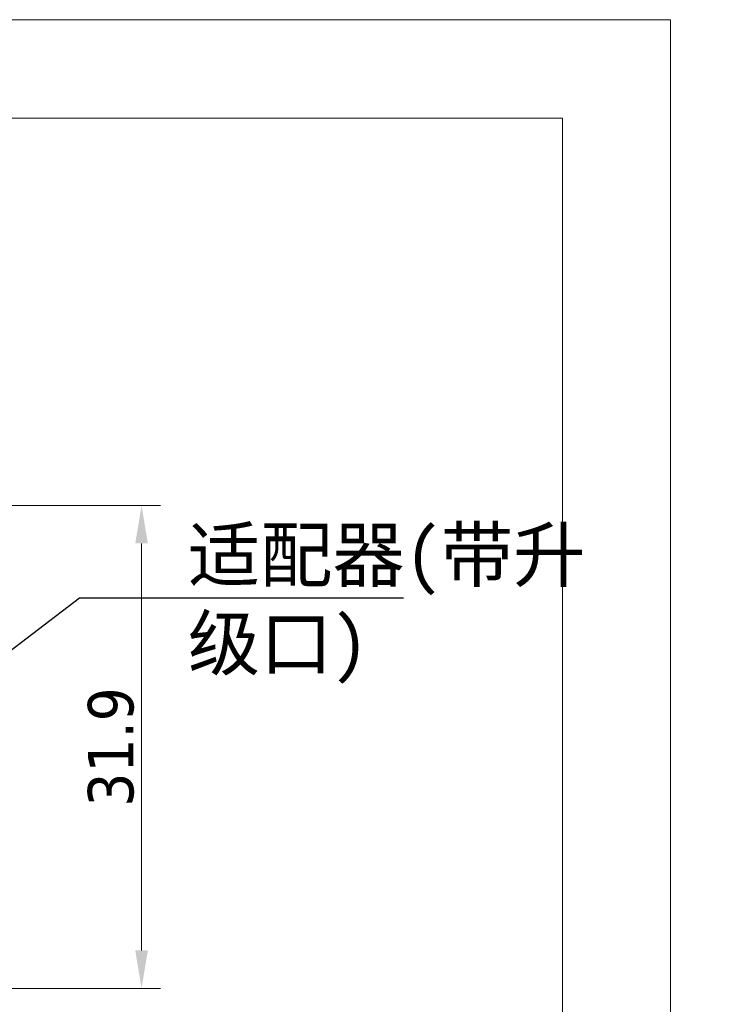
# Model space of a CAD drawing. Header units: millimetres. Extents: x 0 to 1371, y 0 to 297.
# Tile 19 of 19: x 443 to 491, y 232 to 297. Entities that reach past the tile are written whole.
import ezdxf

# ---------------------------------------------------------------- set-up
doc = ezdxf.new("R2010")
doc.units = ezdxf.units.MM
doc.layers.add('125', color=7, linetype='Continuous', true_color=0xffffff)
doc.styles.add('Tahoma', font='tahoma.ttf')
doc.styles.add('仿宋', font='simfang.ttf')
doc.dimstyles.get("Standard").update_dxf_attribs({"dimtxt": 0.18, "dimasz": 0.18, "dimexe": 0.18, "dimexo": 0.0625, "dimgap": 0.09, "dimtad": 0, "dimtih": 1, "dimtoh": 1, "dimdec": 4, "dimzin": 0, "dimdsep": 46, "dimtxsty": 'Standard', "dimcen": 0.09, "dimadec": 0, "dimazin": 0, "dimtfac": 1, "dimtdec": 4, "dimtofl": 0, "dimtmove": 0, "dimatfit": 3, "dimfxl": 1, "dimtolj": 1, "dimtzin": 0, "dimarcsym": 0})

# ---------------------------------------------------------------- blocks, each defined once
blk = doc.blocks.new('*D46')
at = {"layer": '125', "color": 80, "linetype": 'Continuous', "lineweight": 13}
for p, q in [((437.235, 264.94), (452.74, 264.94)), ((451.49, 262.44), (451.49, 235.582)), ((439.235, 233.082), (452.74, 233.082))]:
    blk.add_line(p, q, dxfattribs=at)
at = {"layer": '125', "color": 80}
for points in [[(451.906, 262.44), (451.073, 262.44), (451.49, 264.94)], [(451.073, 235.582), (451.906, 235.582), (451.49, 233.082)]]:
    blk.add_solid(points, dxfattribs=at)
at = {"layer": 'Defpoints', "color": 0}
for p in [(437.235, 264.94), (439.235, 233.082), (451.49, 233.082)]:
    blk.add_point(p, dxfattribs=at)
at = {"layer": '125', "color": 3, "lineweight": 13, "insert": (449.477, 249.011), "char_height": 3, "attachment_point": 5, "rotation": 90, "style": 'Tahoma'}
blk.add_mtext('\\A1;31.9', dxfattribs=at)

msp = doc.modelspace()

# ---------------------------------------------------------------- linework, layer by layer
at = {"layer": '125', "color": 3, "linetype": 'Continuous', "lineweight": 13}
for p, q in [((276.405, 297), (486.405, 297)), ((486.405, 297), (486.405, 0))]:
    msp.add_line(p, q, dxfattribs=at)
at = {"layer": '125', "color": 7, "linetype": 'Continuous', "lineweight": 18}
for p, q in [((299.286, 290.495), (479.286, 290.495)), ((479.286, 290.495), (479.286, 6.505))]:
    msp.add_line(p, q, dxfattribs=at)

# ---------------------------------------------------------------- texts
at = {"lineweight": 18, "insert": (454.546, 263.448), "char_height": 3.5, "width": 26.72033, "attachment_point": 1, "style": '仿宋'}
msp.add_mtext('适配器(带升级口)', dxfattribs=at)

# ---------------------------------------------------------------- dimensions: what is measured, and where the dimension line sits
at = {"layer": '125', "color": 3, "linetype": 'Continuous', "lineweight": 13}
dim = msp.add_linear_dim(base=(451.49, 233.082), p1=(437.235, 264.94), p2=(439.235, 233.082), angle=90, dimstyle='Standard', override={"dimtxt": 3, "dimasz": 2.5, "dimexe": 1.25, "dimexo": 0, "dimgap": 0.45, "dimtad": 1, "dimtih": 0, "dimtoh": 0, "dimdec": 1, "dimzin": 8, "dimtxsty": 'Tahoma', "dimsah": 1, "dimclrd": 80, "dimclre": 80, "dimclrt": 3, "dimtm": -0.05, "dimtfac": 0.666667, "dimtdec": 2, "dimtofl": 1, "dimatfit": 2, "dimtzin": 8, "dimlwd": 13, "dimlwe": 13}, dxfattribs=at)
dim.commit()
dim.dimension.update_dxf_attribs({"geometry": '*D46', "text_midpoint": (449.477, 249.011)})

# ---------------------------------------------------------------- leaders
at = {"color": 3, "lineweight": 18}
msp.add_leader([(432.638, 247.599), (447.402, 258.849), (468.795, 258.845)], dimstyle='Standard', override={"dimasz": 3, "dimgap": 0.09, "dimtad": 0}, dxfattribs=at)

doc.saveas('drawing.dxf')
